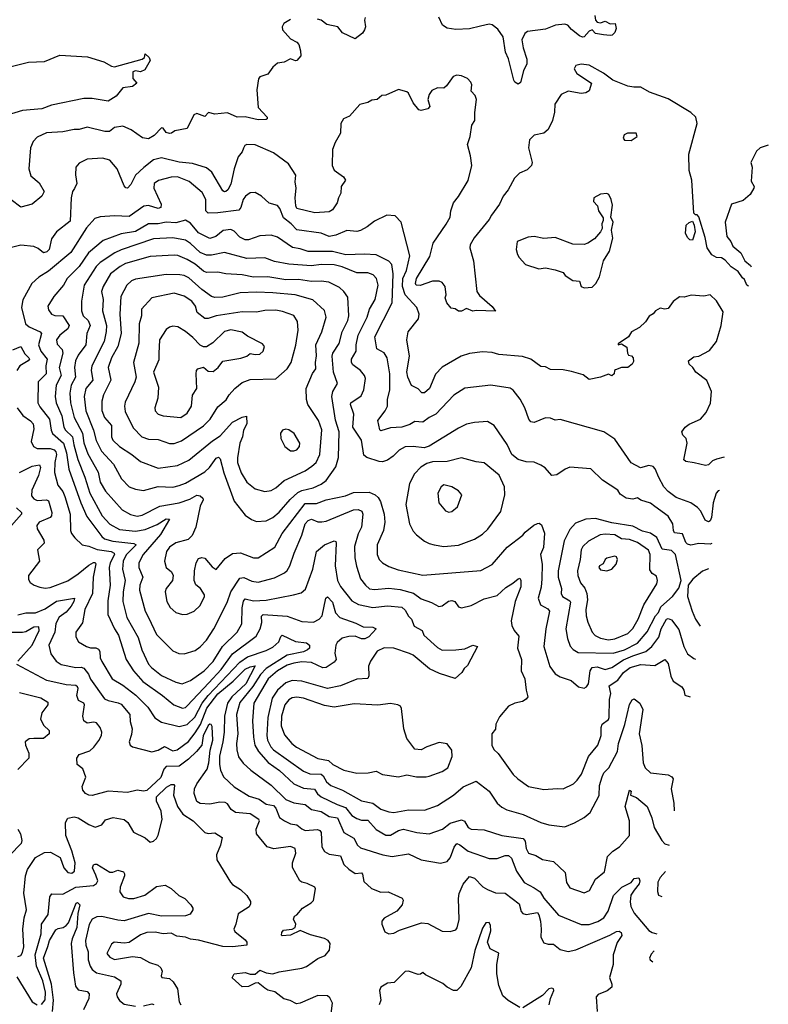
# Model space of a CAD drawing. Extents: x 1921360 to 2014538, y 768294 to 907744.
# Tile 229 of 256: x 1998907 to 2003545, y 822989 to 829089. Entities that reach past the tile are written whole.
import ezdxf

# ---------------------------------------------------------------- set-up
doc = ezdxf.new("R2010")
doc.units = 0

msp = doc.modelspace()

# ---------------------------------------------------------------- linework, layer by layer
at = {"layer": '0CON10XD'}
for points in [[(2002470, 829115), (2002473.8, 829085), (2002485, 829072.5), (2002505, 829070), (2002535, 829080), (2002565, 829062.5), (2002597.5, 829065), (2002602.5, 829035), (2002595, 829010), (2002577, 828993), (2002565, 828990), (2002525, 828994), (2002475, 829004.2), (2002455, 829026.7), (2002435, 829017.1), (2002405, 828983.3), (2002395, 828980), (2002375, 828988.8), (2002325, 829028), (2002303.8, 829055), (2002285, 829061.4), (2002227.5, 829055), (2002165, 829029.4), (2002052.5, 829015), (2002036.4, 829003.6), (2002018.8, 828965), (2002025.8, 828915), (2002048.9, 828845), (2002049.4, 828815), (2002027.7, 828772.3), (2002009.4, 828700.6), (2001995, 828688.8), (2001975, 828701.2), (2001969.2, 828715), (2001935.8, 828845.8), (2001917.1, 828887.1), (2001903.3, 828983.3), (2001869.7, 829029.7), (2001835, 829057.3), (2001815, 829060.6), (2001761.5, 829048.5), (2001695, 829031.7), (2001608.4, 829028.4), (2001555, 829035.7), (2001527.5, 829055), (2001503.9, 829103.9)], [(2000585, 829090.9), (2000544.4, 829065), (2000533.1, 829045), (2000534.4, 829025), (2000585, 828970.8), (2000625, 828950), (2000636, 828935), (2000647.5, 828895), (2000648, 828865), (2000625, 828836.7), (2000615, 828834.2), (2000585, 828846.2), (2000545, 828825.7), (2000505, 828819.2), (2000475.5, 828794.5), (2000445, 828750.8), (2000395, 828734), (2000386.7, 828723.3), (2000376.7, 828655), (2000384.1, 828544.1), (2000439.5, 828485), (2000440.8, 828475), (2000435, 828470), (2000385, 828468.9), (2000305, 828487.5), (2000255.3, 828485.3), (2000195, 828512.1), (2000115, 828504.4), (2000077, 828513), (2000055, 828490), (2000005, 828506.7), (1999985, 828500), (1999944.3, 828415.7), (1999869.2, 828400.8), (1999847.5, 828385), (1999835.9, 828384.1), (1999815, 828390), (1999795, 828416.7), (1999785, 828418.8), (1999739.3, 828370.7), (1999705, 828351.4), (1999667.1, 828357.1), (1999596.6, 828406.6), (1999545, 828429.2), (1999495, 828420.8), (1999463.6, 828396.4), (1999435.4, 828395.4), (1999325, 828423.8), (1999275, 828409.1), (1999245, 828409.2), (1999175, 828394.6), (1999072.6, 828387.4), (1999015, 828361.2), (1998991.4, 828335), (1998974.2, 828294.2), (1998963.1, 828165), (1998975, 828121.9), (1999028.5, 828078.5), (1999057.9, 828025), (1999043.6, 827996.4), (1998983.9, 827946.1), (1998915, 827926.9), (1998855, 827971.9)], [(2001048, 829102), (2001042.5, 829085), (2001049.2, 829045), (2001044, 829025), (2001031.2, 829005), (2000985, 828970), (2000907, 829007), (2000877.5, 829045), (2000809.7, 829059.7), (2000775.7, 829085.7), (2000752.7, 829092.7)], [(1998855, 828798.6), (1998961.2, 828825), (1999060.2, 828829.8), (1999155, 828869.4), (1999327.9, 828857.9), (1999427.4, 828827.4), (1999475, 828800), (1999495, 828795.8), (1999666.7, 828845), (1999680, 828855), (1999685, 828877.5), (1999710, 828855), (1999715.6, 828835), (1999682.3, 828777.7), (1999655, 828766.7), (1999625, 828771.2), (1999607.5, 828765), (1999607.5, 828725), (1999633.3, 828695), (1999606.7, 828675), (1999545, 828667.5), (1999505, 828615.8), (1999455, 828583.5), (1999355, 828600.8), (1999305, 828600), (1999105, 828560), (1999045, 828535.6), (1998925, 828525.7), (1998705, 828460)], [(2003421.7, 827437.7), (2003413.2, 827443.2), (2003398.8, 827478.8), (2003385, 827488.8), (2003358.2, 827528.2), (2003315, 827557.1), (2003279.1, 827599.1), (2003255, 827613.5), (2003225, 827615.7), (2003195, 827632.9), (2003166.1, 827675), (2003155, 827740), (2003115, 827867.5), (2003105, 827880), (2003095, 827880), (2003085, 827890), (2003072.5, 828095), (2003054.2, 828155), (2003052.2, 828255), (2003105.2, 828445), (2003096.2, 828485), (2003065, 828514.7), (2002925, 828599.5), (2002809.1, 828639.1), (2002755, 828670.4), (2002711.7, 828671.7), (2002675, 828676.2), (2002582.5, 828715), (2002525, 828756.9), (2002435, 828807.8), (2002386.9, 828813.1), (2002353.3, 828805), (2002342, 828785), (2002359.2, 828755), (2002450, 828695), (2002435, 828647.5), (2002415, 828636.2), (2002385, 828630.8), (2002304.4, 828645.6), (2002261.4, 828625), (2002222.2, 828565), (2002221.4, 828515), (2002208.6, 828465), (2002181.2, 828408.8), (2002153.6, 828386.4), (2002095, 828374.2), (2002065.8, 828345), (2002060, 828295), (2002081.4, 828205), (2002078.8, 828185), (2002050.9, 828159.1), (2002002.8, 828137.2), (2001972.7, 828107.3), (2001934.2, 828035), (2001903.2, 827995), (2001879.1, 827945), (2001831.2, 827878.8), (2001815, 827851.1), (2001722.1, 827737.9), (2001697.7, 827695), (2001695.9, 827675), (2001718.5, 827595), (2001738.8, 827405), (2001755, 827380.6), (2001835, 827311.2), (2001855, 827282.5), (2001735, 827286.7), (2001715, 827282.5), (2001675, 827299.2), (2001645, 827283.8), (2001625, 827283.3), (2001605, 827296.7), (2001581.2, 827301.2), (2001554, 827335), (2001544.2, 827365), (2001549.2, 827385), (2001544, 827435), (2001525, 827460), (2001505, 827468), (2001465, 827468.6), (2001387.3, 827442.7), (2001364, 827445), (2001359.2, 827455), (2001365.7, 827485), (2001447.2, 827622.8), (2001468.9, 827705), (2001548.4, 827821.6), (2001573.5, 827865), (2001578.5, 827905), (2001594.6, 827955), (2001625.8, 827994.2), (2001686.5, 828093.5), (2001707.5, 828185), (2001700.4, 828245), (2001681.8, 828315), (2001697.5, 828365), (2001707.8, 828435), (2001727.5, 828465), (2001726.7, 828513.3), (2001738, 828595), (2001728.8, 828618.8), (2001703.8, 828645), (2001708, 828685), (2001701.7, 828701.7), (2001681.2, 828725), (2001645, 828740), (2001615.7, 828744.3), (2001593, 828737), (2001551.7, 828678.3), (2001535, 828663.8), (2001495, 828666.7), (2001460.2, 828649.8), (2001444.2, 828625), (2001436.2, 828595), (2001448.3, 828551.7), (2001435, 828536.2), (2001395, 828526.7), (2001380.7, 828530.7), (2001345, 828573.8), (2001315, 828633.3), (2001305, 828642), (2001253.9, 828656.1), (2001175, 828621.2), (2001151.4, 828618.6), (2001122.5, 828595), (2001089.5, 828590.5), (2001065, 828576.2), (2001015, 828562.5), (2000949.5, 828490.5), (2000913.3, 828475), (2000897.5, 828445), (2000894.2, 828385), (2000861.5, 828328.5), (2000845.6, 828285), (2000842.5, 828185), (2000855, 828157.5), (2000913.8, 828115), (2000925.8, 828095), (2000899.2, 828055), (2000897.1, 828015), (2000881.9, 827985), (2000875, 827953.8), (2000845, 827910.6), (2000825, 827898.5), (2000735, 827892.4), (2000625, 827920), (2000618.2, 827935), (2000613.3, 827985), (2000619.2, 828045), (2000613.5, 828085), (2000617.5, 828125), (2000573.3, 828195), (2000480, 828265), (2000365, 828314.3), (2000314.2, 828315.8), (2000301.4, 828308.6), (2000293.6, 828293.6), (2000285, 828270), (2000261.3, 828238.7), (2000236, 828165), (2000215, 828070), (2000197.3, 828035), (2000185, 828023.6), (2000175, 828021.6), (2000165, 828028.9), (2000096.5, 828145), (2000065, 828171.6), (1999977.9, 828197.9), (1999895, 828207.1), (1999785, 828233.4), (1999735, 828220), (1999676.3, 828173.7), (1999625.3, 828125), (1999595, 828067.5), (1999575, 828046), (1999565, 828046.2), (1999555, 828058.8), (1999510.4, 828165), (1999465, 828218.5), (1999419.7, 828230.3), (1999325, 828225.5), (1999275, 828200.6), (1999255.6, 828175), (1999251.8, 828128.2), (1999260.5, 828075), (1999246, 828044), (1999234.7, 828025.3), (1999225.3, 827984.7), (1999219.4, 827840.6), (1999134.6, 827775.4), (1999105, 827730.8), (1999088.6, 827665), (1999075, 827649.7), (1999054.7, 827644.7), (1999021.5, 827671.5), (1998995, 827683.8), (1998915, 827692.9), (1998745, 827651.4)], [(2002695, 828341.2), (2002732.5, 828365), (2002725.7, 828385.7), (2002673.9, 828386.1), (2002653.3, 828375), (2002646.7, 828355), (2002655, 828343.3), (2002695, 828341.2)], [(2003545.5, 828311.8), (2003495.7, 828294.3), (2003472, 828275), (2003437.5, 828205), (2003446, 828175), (2003439.3, 828089.3), (2003458, 828055), (2003456.2, 828045), (2003433.3, 828005), (2003390.5, 827969.5), (2003317.5, 827945), (2003277.8, 827835), (2003288.6, 827745), (2003312.9, 827715), (2003325.7, 827685), (2003376, 827645), (2003400.8, 827595), (2003435.7, 827565), (2003438.8, 827558.5)], [(2003272, 826379.7), (2003225, 826367.1), (2003198.8, 826355), (2003175, 826332), (2003157, 826327), (2003086.1, 826343.9), (2003035, 826352), (2003021.7, 826361.7), (2003043.6, 826465), (2003035.6, 826495), (2003016.7, 826515), (2003010, 826535), (2003030, 826565), (2003055, 826582.9), (2003125, 826614.4), (2003160.6, 826655), (2003187.6, 826712.4), (2003194.3, 826785), (2003165, 826853.3), (2003096.7, 826905), (2003078.8, 826935), (2003054.2, 826954.2), (2003050, 826975), (2003085, 827000), (2003115.8, 827004.2), (2003180.2, 827039.8), (2003224.2, 827095), (2003254.2, 827195), (2003265, 827280), (2003225, 827348), (2003185, 827384.2), (2003145, 827376), (2003067.3, 827382.7), (2003025, 827370), (2002995, 827372.5), (2002955, 827344), (2002925, 827300), (2002905, 827295.7), (2002875, 827301.2), (2002846.2, 827285), (2002833, 827267), (2002808, 827252), (2002785, 827216.7), (2002747.7, 827182.3), (2002697.5, 827155), (2002680, 827125), (2002615, 827080), (2002615, 827073.8), (2002635, 827080), (2002669.5, 827059.5), (2002672.3, 827022.3), (2002680, 827010), (2002697, 827007), (2002707.5, 826995), (2002709.3, 826970.7), (2002702.5, 826955), (2002675, 826933.3), (2002635, 826933.3), (2002599.3, 826920.7), (2002592.5, 826915), (2002590, 826895), (2002575, 826883.3), (2002555, 826893.3), (2002505.7, 826874.3), (2002435, 826860), (2002397.7, 826887.7), (2002325, 826908.6), (2002275, 826919.2), (2002195, 826922.5), (2002165, 826937.5), (2002135, 826940.8), (2002075, 826986.7), (2002022.8, 827002.8), (2001875.4, 827015.4), (2001835, 827026.7), (2001775, 827031.5), (2001695, 827020), (2001642, 827005), (2001525, 826935.7), (2001483.1, 826893.1), (2001446.8, 826805), (2001415, 826776.7), (2001398.1, 826778.1), (2001375, 826802.5), (2001335, 826822), (2001311.1, 826875), (2001306.6, 826906.6), (2001321.2, 827005), (2001306.5, 827105), (2001313.1, 827155), (2001378, 827235), (2001382, 827265), (2001368.5, 827305), (2001295, 827384.7), (2001279.4, 827435), (2001281.8, 827485), (2001303.7, 827535), (2001324.8, 827625), (2001270, 827835), (2001234.2, 827874.2), (2001182.3, 827877.7), (2001105, 827841.4), (2001060.8, 827805), (2001018.1, 827781.9), (2000995, 827777.1), (2000933, 827783), (2000865, 827753.2), (2000825.4, 827745.4), (2000775, 827766.7), (2000625, 827786), (2000589.3, 827825), (2000540.8, 827860.8), (2000518.6, 827918.6), (2000505, 827937.8), (2000452.8, 827952.8), (2000406.2, 827996.2), (2000365, 828018.9), (2000335, 828016.9), (2000305.3, 827994.7), (2000290.8, 827975), (2000277.1, 827925), (2000265, 827909.4), (2000135, 827891.6), (2000075, 827890), (2000060, 827905), (2000059.5, 827975), (2000037.5, 828017.5), (1999956.8, 828086.8), (1999885, 828114.7), (1999845, 828114.1), (1999766.6, 828093.4), (1999741.1, 828075), (1999738.8, 828045), (1999782.5, 827945), (1999780.5, 827925), (1999765, 827918.2), (1999705, 827937.6), (1999676.1, 827933.9), (1999585, 827868.6), (1999495, 827872.9), (1999405, 827867.1), (1999373, 827857), (1999320.8, 827799.2), (1999223, 827647), (1999085, 827530.4), (1999025, 827493.3), (1998981.5, 827455), (1998927, 827353), (1998918.8, 827305), (1998943.1, 827205), (1998966.5, 827186.5), (1999034.5, 827155), (1999041.3, 827145), (1999024.4, 827074.4), (1999037.6, 827035), (1999076.8, 826985), (1999069.8, 826945), (1999071.9, 826895), (1999022.2, 826845), (1999020, 826715), (1999031.1, 826691.1), (1999092.3, 826615), (1999100.9, 826545), (1999110.2, 826525), (1999177.9, 826465), (1999197.6, 826405), (1999210.9, 826305), (1999285.7, 826095.7), (1999322, 826012), (1999415, 825887.6), (1999433, 825873), (1999485, 825858.7), (1999613.2, 825843.2), (1999628.9, 825835), (1999567.3, 825772.7), (1999547.8, 825735), (1999543.9, 825685), (1999560, 825615), (1999548.7, 825545), (1999545.2, 825485), (1999571.6, 825385), (1999641.8, 825261.8), (1999664.2, 825185), (1999705.7, 825095.7), (1999722.7, 825075), (1999785, 825026.1), (1999874.2, 824985), (1999914.6, 824975.4), (1999964.3, 824995), (2000049.6, 825055), (2000105, 825113.1), (2000164.5, 825205.5), (2000255, 825295.5), (2000283.5, 825346.5), (2000285.8, 825445), (2000294.2, 825485.8), (2000305, 825500.9), (2000355, 825487.8), (2000435, 825492.8), (2000604, 825526), (2000651.4, 825538.6), (2000678, 825562), (2000723.9, 825685), (2000745.6, 825795), (2000795.4, 825834.6), (2000855, 825861.4), (2000865, 825856.2), (2000867.5, 825845), (2000862.5, 825705), (2000875.9, 825615), (2000895, 825576.5), (2000965, 825487.9), (2001006.4, 825466.3), (2001095, 825448.1), (2001185, 825457.2), (2001275, 825449.6), (2001295, 825431.5), (2001315, 825394.4), (2001334.7, 825374.7), (2001350.9, 825330.9), (2001401.4, 825305), (2001410, 825275), (2001495, 825198.6), (2001525, 825182.9), (2001610, 825185), (2001665, 825192), (2001715, 825214.2), (2001743.3, 825205), (2001681.7, 825088.3), (2001660.7, 825069.3), (2001645.5, 825044.5), (2001605, 825008), (2001508, 825038), (2001446.7, 825066.7), (2001345, 825151.8), (2001323.2, 825163.2), (2001225.3, 825194.7), (2001165, 825196.9), (2001122.7, 825177.3), (2001080.5, 825115), (2001069.1, 825085), (2001071.1, 825025), (2001063.2, 825006.8), (2000995.9, 825004.1), (2000895, 824962.8), (2000815, 824945.9), (2000655, 824991.4), (2000595, 824995.9), (2000555, 824980.6), (2000503.9, 824936.1), (2000470.9, 824885), (2000444.3, 824765), (2000438.7, 824655), (2000443.3, 824625), (2000462.4, 824585), (2000478.9, 824565), (2000665, 824433.7), (2000705, 824417.1), (2000775, 824414.3), (2000788.1, 824405), (2000807.9, 824367.9), (2000835.2, 824345.2), (2000906.7, 824316.7), (2001025, 824249.6), (2001095, 824234.6), (2001145, 824199.1), (2001195, 824181.5), (2001225, 824178.2), (2001315, 824193.8), (2001415, 824191.5), (2001495, 824220), (2001595.5, 824285), (2001654, 824336), (2001735, 824371.5), (2001815, 824309.2), (2001865.6, 824235), (2001895, 824209.6), (2001925, 824193.6), (2002026, 824165), (2002135, 824116.4), (2002185, 824100.5), (2002285, 824089.4), (2002345, 824112.9), (2002405, 824147.1), (2002442, 824178), (2002498.2, 824281.8), (2002500.5, 824345), (2002515, 824398), (2002526.6, 824423.4), (2002557.1, 824455), (2002611.8, 824555), (2002616.5, 824605), (2002657.2, 824722.8), (2002685.9, 824845.9), (2002702.5, 824875), (2002715, 824882), (2002749.2, 824855), (2002768.6, 824815), (2002745.9, 824665), (2002762.3, 824592.3), (2002769.6, 824485), (2002782.8, 824455), (2002815, 824423.6), (2002925, 824410), (2002948.2, 824398.2), (2002955, 824386.7), (2002942.9, 824325), (2002959.1, 824235), (2002961.7, 824188.3)], [(2002405, 827427.5), (2002455, 827432.5), (2002475.8, 827454.2), (2002500, 827495), (2002524.2, 827595), (2002560.8, 827655), (2002582, 827735), (2002573.8, 827785), (2002583.8, 827835), (2002570, 827865), (2002579.5, 827939.5), (2002572.5, 827975), (2002557.5, 828005), (2002545, 828012.5), (2002505, 828007.5), (2002463.8, 827985), (2002462.3, 827962.3), (2002486.7, 827935), (2002493.3, 827905), (2002521.7, 827861.7), (2002522.5, 827845), (2002513.8, 827825), (2002516.7, 827795), (2002506.7, 827775), (2002468.7, 827731.3), (2002426.4, 827703.6), (2002405, 827695.8), (2002335, 827699.2), (2002225, 827740), (2002155, 827734), (2002095, 827745.7), (2002057.6, 827742.4), (2001990, 827715), (2001983.8, 827665), (2001992, 827635), (2002001.2, 827615), (2002041.2, 827571.2), (2002123.6, 827546.4), (2002165, 827551.2), (2002225, 827540), (2002273.6, 827523.6), (2002286.7, 827505), (2002335, 827473.3), (2002375, 827468.8), (2002386.7, 827436.7), (2002405, 827427.5)], [(2003242.5, 826171.8), (2003235, 826169.4), (2003221.9, 826155), (2003203.9, 826095), (2003193.9, 826005), (2003185, 825984.3), (2003175, 825978.1), (2003155, 825987.5), (2003126.8, 826045), (2003106.1, 826066.1), (2003065.2, 826095.2), (2002975, 826129.6), (2002925, 826165.3), (2002898, 826195), (2002868, 826252), (2002845, 826307.1), (2002831.2, 826321.2), (2002805, 826326.2), (2002753.6, 826313.6), (2002695, 826344.6), (2002595, 826490), (2002526.6, 826536.6), (2002255, 826612.9), (2002225, 826608.6), (2002195, 826620), (2002165, 826621.4), (2002095, 826594.2), (2002075, 826598.1), (2002062.2, 826615), (2002036.4, 826685), (2002008.8, 826738.8), (2001964.7, 826794.7), (2001945, 826806.2), (2001825.5, 826825.5), (2001664.6, 826805.4), (2001597.6, 826762.4), (2001485, 826644.5), (2001444.2, 826625), (2001405, 826596.5), (2001355, 826599.6), (2001325, 826580.8), (2001275, 826565.5), (2001205, 826559.5), (2001145, 826542.5), (2001138.3, 826548.3), (2001125.5, 826605), (2001172.3, 826665), (2001185.3, 826694.7), (2001185.3, 826735), (2001200, 826795), (2001201.1, 826895), (2001182.9, 826995), (2001165, 827024.4), (2001119.2, 827049.2), (2001106.5, 827125), (2001214.6, 827335), (2001222, 827515), (2001212.3, 827572.3), (2001195, 827593.3), (2001115, 827632.3), (2001044.1, 827635.9), (2000927.3, 827632.7), (2000845, 827653.5), (2000695, 827653.7), (2000645, 827669.7), (2000596.9, 827676.9), (2000505, 827742.5), (2000465, 827753.5), (2000395, 827748.9), (2000325.2, 827724.8), (2000305, 827725.8), (2000271.3, 827741.3), (2000235, 827779.5), (2000215, 827789.2), (2000167.6, 827782.4), (2000121.5, 827745), (2000085, 827733.1), (2000015, 827769.1), (1999965, 827828.9), (1999935, 827846.9), (1999875, 827831.2), (1999815, 827835.2), (1999765, 827823.5), (1999705, 827824.2), (1999625, 827776.7), (1999535, 827762.1), (1999425, 827720.7), (1999334, 827645), (1999275, 827560.4), (1999201.8, 827485), (1999178.9, 827445), (1999118.2, 827375), (1999081.8, 827315), (1999085, 827291.2), (1999104.2, 827265), (1999125.4, 827255.4), (1999175, 827254.5), (1999213.4, 827195), (1999205, 827174.6), (1999155, 827134.5), (1999135.4, 827105), (1999138.3, 827078.3), (1999169.5, 827045), (1999173.2, 827023.2), (1999151.9, 826935), (1999163.8, 826885), (1999133, 826825), (1999125.7, 826755), (1999132.7, 826715), (1999168.9, 826635), (1999180.6, 826565), (1999191.6, 826545), (1999235, 826503.9), (1999242.8, 826455), (1999267, 826365), (1999311, 826255), (1999342.3, 826155), (1999418.9, 826015), (1999465, 825964.1), (1999525, 825930.7), (1999625, 825919.8), (1999685, 825930.4), (1999758.5, 825961.5), (1999815, 825997.6), (1999835.4, 825995.4), (1999780.3, 825899.7), (1999671.2, 825775), (1999644.7, 825725), (1999644.6, 825695), (1999669.2, 825635), (1999650.9, 825585), (1999649.7, 825555), (1999683.8, 825425), (1999704.2, 825385.8), (1999755, 825280.6), (1999855, 825178.1), (1999893.1, 825163.1), (1999925, 825159.5), (1999995, 825181.5), (2000025, 825203.3), (2000064, 825246), (2000110, 825315), (2000191.8, 825478.2), (2000215, 825544.6), (2000271.8, 825628.2), (2000295, 825634), (2000345, 825609.7), (2000385, 825605.3), (2000485, 825630.9), (2000548.3, 825661.7), (2000565, 825675.6), (2000581.3, 825705), (2000607.5, 825785), (2000654.4, 825895.6), (2000675, 825966.7), (2000695, 825986.9), (2000715, 825994.6), (2000755, 825977.7), (2000778.9, 825978.9), (2000805, 825983.1), (2000975, 826051.6), (2001005, 826055.3), (2001027.7, 826045), (2001034, 826025), (2001024.2, 825945.8), (2001005, 825904.2), (2000981.4, 825825), (2000984.2, 825755), (2000993.4, 825703.4), (2001019.2, 825625), (2001049.5, 825585), (2001075, 825562.5), (2001105, 825558.2), (2001195, 825568.1), (2001265, 825559.2), (2001346.1, 825536.1), (2001395, 825500.4), (2001459.3, 825479.3), (2001503.5, 825453.5), (2001525, 825456.7), (2001564.2, 825485.8), (2001585, 825491.5), (2001603.8, 825483.8), (2001625, 825452.5), (2001645, 825445.8), (2001705, 825460), (2001785, 825500.5), (2001865, 825521.4), (2001918.1, 825571.9), (2001962.2, 825597.8), (2001995, 825625.8), (2002005, 825628.8), (2002012.9, 825615), (2002012.3, 825575), (2001977.5, 825485), (2001952.7, 825365), (2001956.4, 825336.4), (2001970, 825305), (2002000.3, 825270.3), (2001991.1, 825195), (2002015.4, 825125), (2002013.1, 825055), (2002037.8, 825005), (2002044.2, 824935), (2002055.7, 824895), (2002045, 824878.8), (2002023.3, 824865), (2001975, 824855.5), (2001934.7, 824835.3), (2001880.2, 824769.8), (2001857.5, 824725), (2001855.6, 824694.4), (2001832.9, 824665), (2001831.4, 824595), (2001845, 824568), (2001872, 824542), (2001965, 824412.9), (2001992.5, 824385), (2002059.2, 824339.2), (2002155, 824319.6), (2002236.6, 824326.6), (2002275, 824323.6), (2002338, 824355), (2002361.7, 824378.3), (2002387.1, 824415), (2002430.7, 824525), (2002488.8, 824595), (2002509.6, 824655), (2002509.6, 824705), (2002515.8, 824724.2), (2002555, 824754.4), (2002560, 824765), (2002562.4, 824877.6), (2002568.9, 824915), (2002558.6, 824961.4), (2002613.7, 824996.3), (2002649.2, 825045), (2002688.5, 825075), (2002755, 825093.3), (2002842.9, 825087.1), (2002905, 825124.3), (2002925, 825101.2), (2002941.1, 825021.1), (2002955, 824990.8), (2003009.4, 824955), (2003022.5, 824935), (2003028.8, 824905), (2003061.7, 824894.5)], [(2003075, 827722.5), (2003060, 827725), (2003047, 827737), (2003032, 827765), (2003036.7, 827815), (2003055, 827833.3), (2003075, 827840), (2003086.1, 827816.1), (2003092.9, 827775), (2003075, 827722.5)], [(2003196.1, 825844), (2003185, 825840), (2003115, 825842.9), (2003065, 825832.7), (2003045, 825839.1), (2003035, 825850), (2003013.5, 825903.5), (2002965, 825909.4), (2002958, 825925), (2002954.7, 825964.7), (2002925, 826014), (2002843.1, 826073.1), (2002815, 826094.4), (2002755, 826112), (2002735, 826126.9), (2002705, 826117.9), (2002664, 826124), (2002628.5, 826148.5), (2002614, 826175), (2002517.2, 826237.2), (2002445, 826306.7), (2002315.8, 826315.8), (2002286.2, 826305), (2002235, 826268.8), (2002205, 826266), (2002163.1, 826313.1), (2002135, 826329.4), (2002095, 826346.9), (2002045, 826349.1), (2001995, 826364.5), (2001956.5, 826395), (2001926.6, 826456.6), (2001846, 826575), (2001805, 826598.6), (2001725, 826594.2), (2001675, 826582.2), (2001625, 826557.8), (2001443.9, 826446.1), (2001413.1, 826436.9), (2001345, 826444.7), (2001295, 826442.7), (2001257.5, 826422.5), (2001221.9, 826385), (2001185, 826359.4), (2001155, 826348.9), (2001135, 826351.1), (2001057.4, 826377.4), (2001040.2, 826390.3), (2001024.4, 826484.4), (2000970.9, 826565), (2000976.8, 826645), (2000957.5, 826705), (2000959.6, 826715), (2001022.3, 826757.7), (2001038.5, 826795), (2001050.6, 826865), (2001044.3, 826885), (2001019.4, 826915), (2000971.2, 826951.2), (2000963.2, 826965), (2000962.5, 826985), (2000991.1, 827035), (2000991.2, 827075), (2001004.3, 827135), (2001059, 827245), (2001074.3, 827295.7), (2001109.3, 827355), (2001128.6, 827445), (2001116.8, 827485), (2001097.9, 827507.9), (2001065, 827521.2), (2000995, 827521.5), (2000905, 827558.3), (2000855, 827569.6), (2000775, 827572.5), (2000715, 827563.3), (2000575, 827574.2), (2000485, 827590.9), (2000425, 827613.2), (2000315, 827609.7), (2000175, 827645.8), (2000095, 827629.8), (2000065, 827629.4), (2000025, 827647.3), (1999965, 827703.1), (1999935, 827723.1), (1999855, 827737.1), (1999735, 827730.7), (1999535, 827664.1), (1999495.5, 827644.5), (1999405.8, 827584.2), (1999381.2, 827558.8), (1999306.4, 827443.6), (1999289.1, 827345), (1999289.3, 827285), (1999300.6, 827255), (1999331.6, 827225), (1999344.6, 827195), (1999322.3, 827145), (1999316.4, 827075), (1999269.2, 827010.8), (1999253.3, 826975), (1999246.3, 826935), (1999252.9, 826875), (1999226.7, 826825), (1999217.5, 826775), (1999221.3, 826715), (1999244.5, 826624.5), (1999296.5, 826526.5), (1999305, 826467.1), (1999328.6, 826398.6), (1999392.5, 826285), (1999405, 826224.3), (1999438.3, 826168.3), (1999541.9, 826051.9), (1999592.6, 826022.6), (1999635, 826013.6), (1999665, 826020), (1999775.2, 826074.8), (1999895.3, 826095.3), (1999961.3, 826118.7), (2000005, 826142.4), (2000025, 826140), (2000041.8, 826125), (2000044.5, 826115), (2000024.7, 826075.3), (1999999.2, 825945), (1999975, 825893.3), (1999951.2, 825868.8), (1999875, 825847.8), (1999835, 825821.1), (1999816.2, 825795), (1999804.5, 825735), (1999815, 825695.7), (1999847.6, 825667.6), (1999857.8, 825645), (1999854.3, 825615), (1999814.1, 825565.9), (1999807.9, 825545), (1999818.5, 825485), (1999838.3, 825448.3), (1999875, 825415.6), (1999915, 825404.4), (1999945, 825405.6), (1999988, 825425), (2000025, 825460), (2000052.9, 825515), (2000052.5, 825525), (2000027.1, 825565), (1999998.3, 825588.3), (1999988.6, 825615), (1999990, 825675), (2000000, 825725), (2000015, 825750), (2000035, 825756.7), (2000055, 825753.3), (2000100.3, 825700.3), (2000125, 825683.3), (2000179.5, 825750.5), (2000225, 825782.7), (2000275, 825785.4), (2000355, 825754.4), (2000385, 825755.7), (2000488.1, 825821.9), (2000532.8, 825905), (2000675, 826091.9), (2000745, 826092.6), (2000805, 826113.4), (2000925, 826138.2), (2000975, 826158.9), (2001072.2, 826162.2), (2001110, 826145), (2001128.6, 826128.6), (2001142.3, 826105), (2001164.7, 826025), (2001169.6, 825975), (2001161.2, 825925), (2001121.3, 825835), (2001121.5, 825775), (2001134.5, 825745), (2001155.6, 825725), (2001195, 825701.1), (2001251.2, 825681.2), (2001405, 825647.1), (2001765, 825676.5), (2001835, 825714.4), (2001928.2, 825821.8), (2002024.5, 825895.5), (2002039.2, 825915), (2002091.7, 825958.3), (2002115, 825968.1), (2002125, 825969.4), (2002139.2, 825959.2), (2002157.7, 825907.7), (2002151.6, 825818.4), (2002134.2, 825775), (2002143.2, 825715), (2002142.2, 825625), (2002137.3, 825572.8), (2002119.6, 825505), (2002134.1, 825464.1), (2002179.5, 825439.5), (2002189.2, 825425), (2002166.8, 825315), (2002155.4, 825205), (2002191.1, 825081.1), (2002225, 825036.9), (2002255, 825018.2), (2002324, 824995), (2002370, 824955), (2002405, 824947.5), (2002418, 824955), (2002430.6, 824975), (2002441.1, 825055), (2002454.6, 825075.4), (2002485, 825079.8), (2002535, 825063.3), (2002575, 825074.7), (2002647.4, 825122.6), (2002705, 825148.6), (2002787.5, 825175), (2002823.2, 825206.8), (2002866.1, 825263.9), (2002881.4, 825315), (2002915, 825374.4), (2002925, 825380), (2002945, 825371.1), (2002990.4, 825310.4), (2003021.1, 825205), (2003045, 825160.6), (2003085, 825131.5), (2003094.7, 825127.5)], [(2000375, 825980), (2000435, 825984.5), (2000475, 826004.6), (2000515, 826038.2), (2000582.7, 826117.3), (2000630.1, 826159.9), (2000655, 826171.7), (2000725, 826188.6), (2000775, 826212.2), (2000805, 826234.7), (2000865, 826318.8), (2000883.3, 826376.7), (2000885.7, 826535), (2000862.9, 826607.1), (2000841.8, 826755), (2000847.9, 826785), (2000876.5, 826835), (2000850.4, 826905), (2000843.1, 827005), (2000847.9, 827022.1), (2000886.8, 827083.2), (2000904.3, 827155.7), (2000940.3, 827225), (2000945.4, 827255), (2000939.7, 827369.7), (2000915.6, 827405), (2000888.8, 827428.8), (2000822.4, 827462.4), (2000775, 827469.1), (2000715, 827467), (2000635, 827479.8), (2000555, 827476.2), (2000445, 827495.7), (2000355, 827494.7), (2000285, 827509.2), (2000184.2, 827514.2), (2000135, 827525.3), (2000065, 827522.4), (2000045, 827530.6), (1999995, 827573.3), (1999945, 827603.8), (1999887.8, 827627.8), (1999865, 827630.5), (1999715, 827621.2), (1999562.6, 827577.4), (1999529.7, 827560.3), (1999470, 827515), (1999424.3, 827435.7), (1999414.1, 827405), (1999424, 827355), (1999419.4, 827285), (1999445.2, 827195), (1999443.6, 827156.4), (1999430, 827095), (1999354.2, 826945), (1999350.5, 826915), (1999360.4, 826855), (1999317.1, 826805), (1999305.8, 826755), (1999317.5, 826665), (1999363.5, 826545), (1999381, 826481), (1999414.7, 826415), (1999488.2, 826335), (1999538.1, 826245), (1999585, 826194.4), (1999625, 826180), (1999673.1, 826173.1), (1999765, 826196.6), (1999855, 826192.3), (1999895, 826203.9), (1999935, 826217.1), (2000055, 826288), (2000083.9, 826315), (2000125, 826373.1), (2000138.5, 826378.5), (2000148.5, 826368.5), (2000171.8, 826281.8), (2000235.8, 826105.8), (2000305, 826019.4), (2000343, 825993), (2000375, 825980)], [(2000425, 826166.4), (2000465, 826172.7), (2000495, 826188.8), (2000545.7, 826234.3), (2000675.7, 826294.3), (2000717.4, 826322.6), (2000743.4, 826346.6), (2000767.3, 826395), (2000778.6, 826548.6), (2000757.8, 826605), (2000691.8, 826705), (2000684.5, 826735), (2000682.1, 826805), (2000722.2, 826897.8), (2000741.5, 826925), (2000739.6, 826965), (2000746.8, 827006.8), (2000742.8, 827075), (2000779.5, 827155), (2000805.4, 827245), (2000795, 827287.5), (2000723.5, 827353.5), (2000614.3, 827384.3), (2000475, 827397.4), (2000375, 827401.7), (2000272.9, 827397.1), (2000165, 827369.2), (2000115, 827367.3), (2000095, 827374.5), (2000035, 827416.5), (1999955, 827489.4), (1999925, 827504.1), (1999898.8, 827508.8), (1999815, 827509.3), (1999625, 827480.9), (1999599.2, 827470.8), (1999571.2, 827445), (1999532.8, 827375), (1999527.4, 827265), (1999535.2, 827145), (1999514.3, 827065), (1999475.9, 826995), (1999455.9, 826935), (1999472.2, 826855), (1999425.8, 826764.2), (1999415.3, 826724.7), (1999416.8, 826666.8), (1999432, 826625), (1999475, 826574), (1999474.8, 826505), (1999483.7, 826483.7), (1999525, 826445.4), (1999602.2, 826395), (1999655, 826351.2), (1999765, 826310.3), (1999885, 826327.3), (1999955, 826359.2), (2000101.1, 826478.9), (2000149.9, 826510.1), (2000225, 826594.6), (2000285, 826625.6), (2000312.5, 826632.5), (2000314.4, 826585), (2000294.1, 826545.9), (2000286.5, 826505), (2000270.5, 826465), (2000255.7, 826375), (2000256.9, 826345), (2000279.4, 826280.6), (2000314.7, 826224.7), (2000365, 826183.3), (2000425, 826166.4)], [(1999835, 826462.5), (1999865, 826463.2), (1999910.1, 826479.9), (2000045, 826572.3), (2000086.9, 826613.1), (2000135, 826691.5), (2000186.7, 826733.3), (2000204.6, 826765), (2000239.6, 826805), (2000285, 826841.2), (2000335, 826858.9), (2000495, 826863.5), (2000565, 826926.7), (2000589.6, 826965), (2000617.1, 827072.9), (2000632.8, 827165), (2000628.8, 827218.8), (2000605.3, 827255.3), (2000535, 827281.8), (2000495, 827289.1), (2000425, 827286.8), (2000375, 827276.8), (2000285, 827278.1), (2000125, 827255.2), (2000075, 827236.7), (2000055, 827237.9), (2000005.9, 827275), (1999995.9, 827315), (1999974.4, 827345), (1999925, 827375.4), (1999865, 827393.8), (1999725, 827366.5), (1999662.5, 827295), (1999662.3, 827255), (1999646.7, 827205), (1999644.7, 827085), (1999612.7, 826965), (1999629.3, 826875), (1999620.8, 826845), (1999561.2, 826718.8), (1999557.1, 826695), (1999561.4, 826661.4), (1999610, 826560), (1999663.3, 826505), (1999705, 826490.3), (1999765, 826488.5), (1999835, 826462.5)], [(1999905, 826624.6), (1999945, 826650.6), (1999970.8, 826695), (1999976.9, 826763.1), (2000004.2, 826805), (2000000, 826895), (2000002.5, 826915), (2000011.2, 826925), (2000046.2, 826936.2), (2000075, 826911.2), (2000105, 826908.8), (2000137.5, 826935), (2000165.7, 826974.3), (2000277.7, 826992.3), (2000313.8, 827005), (2000335, 827021.2), (2000365, 827014.2), (2000395, 827017.5), (2000415.7, 827034.3), (2000424, 827065), (2000411.4, 827081.4), (2000318.8, 827128.8), (2000285, 827153.3), (2000215, 827166.5), (2000175, 827156.4), (2000103.3, 827086.7), (2000065, 827062), (2000045, 827062.9), (2000025, 827073.1), (1999980.7, 827120.7), (1999935, 827157.5), (1999886, 827186), (1999855, 827190.9), (1999835.4, 827184.6), (1999815, 827168.6), (1999774.2, 827105.8), (1999769.6, 827020.4), (1999768.1, 826981.9), (1999736.9, 826905), (1999767.6, 826812.4), (1999762.5, 826745), (1999744.2, 826685), (1999745.8, 826665), (1999765, 826644.2), (1999795, 826634.4), (1999905, 826624.6)], [(1998865, 827042.9), (1998915, 827063.3), (1998937.8, 827017.8), (1998964.4, 826995), (1998967.8, 826985), (1998959.4, 826975), (1998908.2, 826945), (1998890, 826915)], [(1998890.4, 826685), (1998926.4, 826636.4), (1998974.1, 826604.1), (1998990.6, 826585), (1998993.7, 826555), (1998977.9, 826475), (1998991.5, 826445), (1999015, 826433.3), (1999095, 826432.3), (1999119.6, 826425), (1999131.3, 826411.3), (1999135.2, 826394.8), (1999125.2, 826345), (1999123.1, 826283.1), (1999144, 826205), (1999174.2, 826165), (1999187.6, 826135), (1999220, 826025), (1999220.8, 825925), (1999228, 825905), (1999249.4, 825879.4), (1999294.6, 825834.6), (1999335, 825826.9), (1999387.1, 825807.1), (1999473.5, 825793.5), (1999492.7, 825785), (1999494.3, 825775), (1999467.4, 825725), (1999461.2, 825695), (1999468, 825585), (1999452.1, 825487.9), (1999453.4, 825405), (1999494.1, 825315), (1999520, 825275), (1999567.6, 825125), (1999612.7, 825055), (1999669.6, 824989.6), (1999792.5, 824902.5), (1999862.2, 824845), (1999915, 824824.7), (1999935, 824828.9), (1999945, 824837.7), (2000079.3, 824980.7), (2000155, 825063.8), (2000225, 825159.7), (2000371.2, 825268.8), (2000397.9, 825315), (2000406.4, 825355), (2000406, 825394), (2000416.3, 825403.7), (2000564.2, 825394.2), (2000655, 825360.4), (2000726.6, 825356.6), (2000763.1, 825375), (2000781.8, 825395), (2000803.9, 825506.1), (2000815, 825513.1), (2000845, 825481.1), (2000864.2, 825415), (2000891.1, 825385), (2000990.5, 825350.5), (2001035, 825327.3), (2001096, 825326), (2001116.2, 825315), (2001070, 825265), (2001045, 825252.6), (2001025, 825253.3), (2000985, 825268.9), (2000947.3, 825267.3), (2000905, 825257.1), (2000875, 825230.6), (2000865.5, 825215), (2000860.5, 825165), (2000868.2, 825125), (2000855, 825108.8), (2000805, 825075.5), (2000785, 825073.2), (2000715, 825106.7), (2000655, 825110), (2000605, 825103.5), (2000565, 825090.2), (2000505, 825056), (2000446.6, 825005), (2000357, 824855), (2000349.2, 824745), (2000354.8, 824645), (2000364.2, 824594.2), (2000385.8, 824555), (2000446.4, 824486.4), (2000517, 824437), (2000605.5, 824355), (2000665, 824327.8), (2000732.8, 824322.8), (2000752.6, 824292.6), (2000775, 824275.3), (2000875, 824226.1), (2000925, 824209.2), (2000965, 824159.7), (2000995, 824140.3), (2001025, 824130), (2001065, 824130.3), (2001115, 824071.3), (2001175, 824036.2), (2001205, 824036.4), (2001255, 824065.8), (2001285, 824073.3), (2001367.4, 824052.6), (2001445, 824044.6), (2001525.7, 824075), (2001575, 824112.1), (2001645, 824131.2), (2001663.1, 824123.1), (2001684.7, 824084.7), (2001705, 824073.3), (2001785, 824070.5), (2001894.7, 824034.7), (2002025.5, 824015.5), (2002039.5, 823999.5), (2002045.3, 823955), (2002059.1, 823925), (2002105, 823911.9), (2002146.4, 823886.4), (2002215, 823873.5), (2002287.1, 823805), (2002294.6, 823744.6), (2002315, 823711.2), (2002405, 823680.8), (2002437.5, 823695), (2002475.3, 823764.7), (2002530.3, 823809.7), (2002549.2, 823905), (2002582, 823938), (2002622.5, 823965), (2002685.8, 824034.2), (2002684.6, 824125), (2002659.5, 824215), (2002685, 824316.2), (2002695, 824310), (2002692.5, 824285), (2002729.7, 824269.7), (2002795, 824214.4), (2002822.8, 824145), (2002838.6, 824085), (2002885, 824004.4), (2002905, 823983.5), (2002931.6, 823975.1)], [(2000605, 826416.9), (2000625, 826424.4), (2000640.6, 826445), (2000642.2, 826465), (2000607.1, 826525), (2000575, 826548.6), (2000555, 826552.5), (2000535, 826546.7), (2000522.9, 826527.1), (2000524.2, 826495), (2000550, 826445), (2000585, 826418.1), (2000605, 826416.9)], [(2001535, 825826), (2001625, 825834.1), (2001725, 825871.5), (2001775, 825902.7), (2001806.6, 825933.4), (2001888.3, 826041.7), (2001913.1, 826145), (2001910, 826195), (2001878.1, 826268.1), (2001785, 826343.3), (2001735, 826350), (2001645, 826374.6), (2001555, 826351.4), (2001465, 826348.8), (2001429.7, 826340.3), (2001393.2, 826316.8), (2001353.6, 826276.3), (2001321.2, 826215), (2001300.4, 826085), (2001322.7, 825965), (2001345, 825920.8), (2001365, 825897.8), (2001415, 825859.1), (2001445, 825842.9), (2001475.3, 825835.3), (2001535, 825826)], [(1998906.1, 826283.9), (1998985, 826323.8), (1999030.2, 826330.2), (1999035.3, 826315.3), (1999023.8, 826265), (1998982.6, 826175), (1998979.5, 826139.5), (1998995, 826120), (1999015, 826111.1), (1999073.4, 826113.4), (1999085, 826108.5), (1999106.9, 826035), (1999105, 826016.2), (1999095.6, 826005), (1999027.1, 825975), (1999013.6, 825955), (1999015.4, 825935), (1999056.5, 825865), (1999059.5, 825845), (1999017.5, 825805), (1999030, 825735), (1998960.6, 825645), (1998960.9, 825620.9), (1998971.3, 825601.3), (1998996.2, 825585), (1999032.6, 825572.6), (1999065, 825566.9), (1999095, 825570.4), (1999205, 825612.4), (1999270, 825655), (1999335, 825710.5), (1999365, 825725.3), (1999375.3, 825725.3), (1999378.9, 825718.9), (1999362.4, 825635), (1999357.9, 825535), (1999310.6, 825435), (1999297, 825353), (1999255.4, 825294.6), (1999254.5, 825265), (1999270.6, 825235), (1999320, 825205), (1999345, 825197.3), (1999378.3, 825198.3), (1999395, 825189.1), (1999403.8, 825173.8), (1999405.9, 825135.9), (1999415, 825112.9), (1999480, 825005), (1999545, 824966.4), (1999626.2, 824905), (1999699.9, 824829.9), (1999743.8, 824763.8), (1999785, 824736.4), (1999895, 824709.3), (1999945, 824721.6), (1999991.5, 824768.5), (2000036.9, 824855), (2000075, 824901.6), (2000271.2, 825108.8), (2000318.7, 825141.3), (2000435, 825181.5), (2000475, 825201.3), (2000513.5, 825235), (2000525, 825268), (2000533.6, 825276.4), (2000615, 825236.5), (2000685, 825227.8), (2000701.8, 825215), (2000702.3, 825195), (2000690.5, 825185), (2000665, 825173.6), (2000565, 825153.1), (2000435, 825069.6), (2000398.1, 825031.9), (2000351, 824959), (2000271.5, 824858.5), (2000249.7, 824785), (2000259.5, 824665), (2000250.3, 824605), (2000252.4, 824565), (2000262.3, 824522.3), (2000292.2, 824482.2), (2000338.9, 824438.9), (2000466.1, 824346.1), (2000555, 824257.6), (2000605, 824237.1), (2000675, 824227.5), (2000715, 824195.9), (2000775, 824183.3), (2000825, 824152.6), (2000876.8, 824145), (2000914.3, 824054.3), (2000977.5, 824017.5), (2000999.5, 823975), (2001017.6, 823957.6), (2001156.2, 823916.2), (2001215, 823904.6), (2001315, 823920.4), (2001395, 823883.9), (2001515, 823862.7), (2001555.3, 823874.7), (2001575, 823897.1), (2001582.3, 823917.8), (2001598.3, 823961.7), (2001615.5, 823984.5), (2001635, 823977.8), (2001685, 823938.2), (2001815, 823892), (2001865, 823891.8), (2001915, 823912.1), (2001935, 823911.1), (2001955, 823894.3), (2001984.8, 823814.8), (2002032.8, 823742.8), (2002095, 823711.4), (2002131.5, 823685), (2002155, 823646.9), (2002245, 823541.5), (2002385, 823483.2), (2002435, 823484.6), (2002488.5, 823501.5), (2002525.7, 823525), (2002553.5, 823566.5), (2002586.3, 823663.7), (2002638.5, 823715), (2002695, 823744.2), (2002715, 823769.2), (2002743.1, 823773.1), (2002749.6, 823755), (2002744.6, 823735), (2002715, 823695.5), (2002694.6, 823665), (2002688.6, 823625), (2002692.9, 823595), (2002714.4, 823554.4), (2002805, 823447.5), (2002825, 823434.5), (2002853.8, 823425.5)], [(2001565, 826038.9), (2001585, 826043.1), (2001618.9, 826071.1), (2001645.6, 826145), (2001625, 826170.9), (2001584.3, 826195), (2001535, 826206.9), (2001519.2, 826195), (2001497.1, 826155), (2001504.5, 826095), (2001545, 826045.7), (2001565, 826038.9)], [(1998887.9, 826065), (1998917.5, 826035), (1998919.1, 826025), (1998856.5, 825955)], [(2002585, 825163.5), (2002655, 825185.9), (2002735, 825225.8), (2002794.3, 825295.7), (2002847, 825395), (2002865, 825416.7), (2002878.7, 825451.3), (2002951.8, 825515), (2002992, 825568), (2003004.5, 825615), (2002970.9, 825775), (2002945, 825801.2), (2002888.3, 825808.3), (2002855, 825880.5), (2002815, 825907.7), (2002765, 825919.6), (2002705, 825950.3), (2002575, 825972.2), (2002475, 825999.7), (2002415.4, 825994.6), (2002350.2, 825969.8), (2002315, 825930.8), (2002279.9, 825860.1), (2002243.5, 825675), (2002243.1, 825635), (2002263.2, 825565), (2002262.8, 825535), (2002269.7, 825515), (2002315, 825489.3), (2002320.6, 825480.6), (2002290.4, 825315), (2002301.2, 825255), (2002318.3, 825208.3), (2002336.9, 825186.9), (2002368.2, 825168.2), (2002585, 825163.5)], [(2002555, 825247.8), (2002595, 825252.5), (2002675, 825286.1), (2002705, 825316.4), (2002738.7, 825375), (2002775, 825463.1), (2002854.3, 825595), (2002858.9, 825615), (2002852.5, 825642.5), (2002825, 825658.6), (2002811.5, 825681.5), (2002814, 825775), (2002802.3, 825802.3), (2002735, 825850.6), (2002685, 825868.8), (2002635, 825872.5), (2002595, 825897.8), (2002535, 825902.5), (2002502.9, 825897.1), (2002432.2, 825857.8), (2002396.9, 825825), (2002386.6, 825805), (2002380.3, 825745), (2002364.1, 825675), (2002364.6, 825645.4), (2002380.9, 825600.9), (2002407.7, 825567.7), (2002421.5, 825535), (2002425.3, 825495), (2002415.3, 825435), (2002416.9, 825395), (2002426.2, 825356.2), (2002454.6, 825295), (2002473.2, 825273.2), (2002505, 825256.9), (2002555, 825247.8)], [(2002545, 825674), (2002575, 825685.6), (2002602.5, 825715), (2002610.6, 825745), (2002605, 825762), (2002594.6, 825765.4), (2002545, 825753.8), (2002533.8, 825745), (2002521.7, 825718.3), (2002498.8, 825705), (2002496.2, 825695), (2002505, 825680), (2002545, 825674)], [(2003173.9, 825686.7), (2003137.6, 825672.4), (2003077.8, 825622.2), (2003049.2, 825585), (2003045.6, 825515), (2003073.8, 825425), (2003094.6, 825375), (2003123.6, 825332)], [(1998895, 825401.4), (1998945, 825414.1), (1999005, 825413.5), (1999065, 825439.4), (1999135, 825485.7), (1999245.5, 825505.5), (1999243.1, 825485), (1999225, 825455.4), (1999195, 825417.5), (1999152.1, 825387.9), (1999131.8, 825348.2), (1999123.8, 825295), (1999088, 825215), (1999100.8, 825160.8), (1999131.9, 825115), (1999163.8, 825095), (1999254.8, 825074.7), (1999287.4, 825077.4), (1999305, 825070.9), (1999332.7, 825035), (1999345, 825002.7), (1999432, 824882), (1999455, 824870.3), (1999517.8, 824857.8), (1999535, 824847.7), (1999590, 824785), (1999590.4, 824740.4), (1999603.3, 824695), (1999600.5, 824660.5), (1999585.8, 824615.8), (1999592, 824595), (1999605, 824584.2), (1999725, 824553.1), (1999765, 824563.6), (1999805, 824586.3), (1999855, 824558.8), (1999883.5, 824565), (1999952.7, 824617.3), (1999995, 824670), (2000026.9, 824723.1), (2000065.6, 824824.4), (2000135, 824912.6), (2000229.5, 824990.5), (2000305, 825064.4), (2000335, 825080), (2000365, 825086.9), (2000308.8, 824975), (2000220.4, 824895), (2000195.2, 824855), (2000175.2, 824775.2), (2000173.7, 824675), (2000164.8, 824614.8)], [(1998894.4, 825115), (1998984.7, 825215), (1999028.4, 825305), (1999025, 825327.5), (1998995, 825325.7), (1998945, 825296.5), (1998925, 825291.7), (1998837.6, 825292.4)], [(2000043.2, 824653.2), (2000035.4, 824595), (2000002.8, 824555), (1999952.7, 824507.3), (1999895, 824464.3), (1999815, 824463.3), (1999800.5, 824445), (1999782.2, 824395), (1999695, 824314.6), (1999675, 824310), (1999635, 824315.5), (1999575, 824301.5), (1999455, 824309.3), (1999355, 824282.7), (1999335, 824285.5), (1999314.4, 824295), (1999298.5, 824315), (1999295, 824337.5), (1999315.9, 824395.9), (1999298.3, 824448.3), (1999262.5, 824475), (1999260.8, 824515), (1999275, 824537.5), (1999341.4, 824558.6), (1999367.3, 824582.8), (1999397.4, 824622.6), (1999413.8, 824655), (1999415.4, 824675.4), (1999405.6, 824705), (1999382.8, 824732.8), (1999366.6, 824736.6), (1999325, 824730.9), (1999304.4, 824745), (1999297.5, 824775), (1999309.1, 824845), (1999304.5, 824854.5), (1999271.2, 824871.2), (1999261.7, 824901.7), (1999268.9, 824945), (1999266.1, 824956.2), (1999255, 824964.7), (1999195, 824968.2), (1999075, 824995.9), (1998890, 825095)], [(1998905, 824920.4), (1999036.9, 824886.9), (1999080.9, 824860.9), (1999082.2, 824845), (1999044.3, 824794.3), (1999036.4, 824755), (1999056.5, 824716.5), (1999090, 824685), (1999090, 824665), (1999055, 824635.6), (1998994.3, 824635.7), (1998965, 824634.2), (1998940.8, 824615), (1998942.5, 824595), (1998964.3, 824545), (1998964, 824515), (1998895.6, 824444.4)], [(2001425, 824397.5), (2001445, 824402.9), (2001525, 824431.4), (2001560, 824455), (2001587.3, 824525), (2001585, 824563.3), (2001555, 824603.8), (2001505, 824611.9), (2001428.8, 824585), (2001395, 824565.7), (2001355, 824570), (2001305, 824636.2), (2001287.3, 824695), (2001272.3, 824822.3), (2001266, 824836), (2001250, 824845), (2001205, 824851.9), (2001125, 824842.7), (2000978.7, 824851.3), (2000855, 824830), (2000795, 824840.6), (2000665, 824886.2), (2000625, 824892.1), (2000595, 824888.4), (2000573.8, 824876.2), (2000549.5, 824845), (2000530, 824775), (2000526.4, 824715), (2000548.5, 824658.5), (2000593.6, 824605), (2000622.8, 824582.8), (2000755, 824512.7), (2000820.5, 824500.5), (2000848, 824475), (2000915, 824439.2), (2000995, 824420.4), (2001066.2, 824423.8), (2001115, 824433.1), (2001155, 824412.9), (2001255, 824398.8), (2001305, 824410), (2001365, 824397.5), (2001425, 824397.5)], [(2000835.7, 822915), (2000845.6, 822995.6), (2000829.5, 823029.5), (2000815, 823040.8), (2000755, 823044.4), (2000645, 822996.7), (2000623, 822993), (2000583, 823013), (2000543.2, 823023.2), (2000487, 823067), (2000445, 823077.5), (2000425, 823090), (2000385, 823123.3), (2000365, 823120), (2000325, 823100), (2000285, 823096.7), (2000223, 823153), (2000235, 823177.5), (2000305, 823186), (2000335, 823176.2), (2000365, 823176), (2000395, 823201.2), (2000434.2, 823184.2), (2000475, 823177.5), (2000515, 823190.6), (2000655, 823212.3), (2000685, 823223.8), (2000755, 823273.5), (2000799.1, 823290.9), (2000825.7, 823325), (2000831.1, 823365), (2000817.5, 823385), (2000795, 823396.7), (2000708.7, 823418.7), (2000645, 823446.2), (2000585, 823417.5), (2000533.8, 823413.8), (2000528.3, 823418.3), (2000531.2, 823435), (2000542.2, 823447.8), (2000594.3, 823455.7), (2000613.3, 823465), (2000618.8, 823485), (2000603.9, 823516.1), (2000610, 823535), (2000625, 823544), (2000659.4, 823585), (2000712.6, 823617.4), (2000726.7, 823633.3), (2000738.9, 823705), (2000735.8, 823715), (2000687.4, 823737.4), (2000655, 823745.6), (2000642.2, 823755), (2000597.3, 823837.3), (2000596.4, 823865), (2000618.2, 823925), (2000613.1, 823955), (2000585, 823966.8), (2000481.4, 823951.4), (2000441.2, 823965), (2000374.5, 824045), (2000372.9, 824075), (2000393.6, 824125), (2000387.8, 824135), (2000335, 824169.3), (2000245, 824176.9), (2000216.7, 824196.7), (2000195, 824230.5), (2000179.8, 824239.8), (2000147.5, 824242.5), (2000085, 824229.1), (2000025, 824233.1), (2000005, 824246), (1999988.9, 824295), (1999990.5, 824325), (2000004.7, 824355), (2000068.8, 824445), (2000078.9, 824485), (2000086.4, 824563.6), (2000103.4, 824625), (2000099.3, 824709.3), (2000093.4, 824723.4), (2000085, 824725.5), (2000075, 824716.2), (2000043.2, 824653.2)], [(2000164.8, 824614.8), (2000145.8, 824525.8), (2000144.4, 824474.4), (2000150.2, 824440.2), (2000169.1, 824399.2), (2000235.8, 824335.8), (2000327.9, 824277.9), (2000390.6, 824260.6), (2000435, 824228.1), (2000480.3, 824220.3), (2000493.4, 824205), (2000517, 824147), (2000547.1, 824125), (2000585, 824106.8), (2000625, 824102), (2000655, 824075.3), (2000675, 824066.9), (2000751.5, 824071.5), (2000766.9, 824066.9), (2000774, 824054), (2000778.7, 823965), (2000795, 823935.5), (2000825, 823919.1), (2000895, 823908.5), (2000915, 823855.6), (2000946.5, 823826.5), (2000985, 823798.8), (2001025, 823804.4), (2001031.8, 823795), (2001039.1, 823749.1), (2001085.8, 823705.8), (2001145, 823684.3), (2001190, 823685), (2001253.6, 823656.4), (2001276.1, 823646.1), (2001282.5, 823635), (2001277.5, 823605), (2001244.1, 823565.9), (2001165, 823522), (2001150, 823505), (2001150, 823485), (2001168.8, 823438.8), (2001195, 823426.2), (2001225, 823430), (2001260.6, 823449.4), (2001395.8, 823494.2), (2001435, 823490.8), (2001525, 823442.5), (2001575, 823440.8), (2001608.8, 823451.2), (2001617.1, 823462.9), (2001630, 823515), (2001626.1, 823645), (2001630.8, 823675), (2001655, 823734.3), (2001695, 823781.9), (2001725, 823770.9), (2001777.1, 823717.1), (2001805, 823700.5), (2001855, 823679.6), (2001915, 823677.6), (2002002.1, 823612.1), (2002014, 823564), (2002025, 823551.4), (2002045, 823546.5), (2002115, 823557.1), (2002124.1, 823544.1), (2002133.5, 823505), (2002137.4, 823455), (2002135.5, 823405), (2002155, 823370), (2002181.2, 823361.2), (2002215, 823362.5), (2002255, 823328.2), (2002305, 823316.5), (2002353, 823327), (2002563.3, 823416.7), (2002605, 823440.5), (2002622.1, 823442.1), (2002634, 823435), (2002637.7, 823415), (2002608.8, 823371.2), (2002584, 823295), (2002583.8, 823236.2), (2002560.8, 823155), (2002576, 823115), (2002576, 823095), (2002547.9, 823072.1), (2002490.3, 823049.7), (2002479.2, 823035), (2002484.2, 822945)], [(1998895, 823284.5), (1998915, 823292), (1998925, 823311.2), (1998932, 823345), (1998925.6, 823455), (1998934.4, 823525), (1998948.1, 823575), (1998932.7, 823677.3), (1998941.9, 823785), (1998954.4, 823825), (1999005, 823899.4), (1999061.2, 823928.8), (1999097.3, 823932.7), (1999157.7, 823897.7), (1999180, 823835), (1999205, 823805.7), (1999229.1, 823800.9), (1999247.5, 823815), (1999250, 823865), (1999229.6, 823939.6), (1999192.1, 824035), (1999190, 824115), (1999205, 824143.3), (1999245, 824150), (1999270, 824145), (1999335, 824103.1), (1999375, 824086.2), (1999415, 824101.2), (1999438.1, 824131.9), (1999485.7, 824145.7), (1999553.6, 824133.6), (1999576.9, 824115), (1999611.4, 824055), (1999685, 824019.5), (1999715, 823994.4), (1999735, 823998.9), (1999755, 824016.7), (1999765, 824037.1), (1999789.4, 824135), (1999783.9, 824185), (1999755, 824246.7), (1999753.8, 824275), (1999816.8, 824335), (1999845, 824350.8), (1999861.7, 824351.7), (1999867.1, 824345), (1999859.6, 824285), (1999885, 824214.4), (1999917, 824167), (1999981.1, 824125), (2000053.8, 824053.8), (2000075, 824047.8), (2000115, 824052.5), (2000162, 824022), (2000151.9, 823975), (2000125.6, 823915), (2000127.5, 823885), (2000212.9, 823745), (2000225, 823731.4), (2000275, 823701.1)], [(1998896, 824075), (1998912, 824045), (1998919.2, 824005), (1998916, 823985), (1998845, 823913.8)], [(1999379, 823789), (1999358.7, 823835), (1999365, 823852.9), (1999375, 823856.7), (1999385, 823856.5), (1999465, 823807.7), (1999485, 823808.5), (1999515, 823820), (1999549.5, 823809.5), (1999557.1, 823797.1), (1999556.2, 823785), (1999529.1, 823715), (1999527, 823685), (1999548, 823655), (1999581.2, 823645), (1999615, 823644.8), (1999681.9, 823665), (1999755, 823720), (1999808.2, 823728.2), (1999846.4, 823706.4), (1999893.5, 823663.5), (1999929.2, 823645), (1999968, 823605), (1999980, 823585), (1999978.8, 823575), (1999962.4, 823547.6), (1999935, 823537.8), (1999785, 823534.6), (1999705, 823551.3), (1999555, 823507.1), (1999515, 823509.9), (1999415, 823532.5), (1999385, 823531.7), (1999355, 823517.7), (1999337, 823483), (1999313.9, 823383.9), (1999317.3, 823355), (1999332.2, 823315), (1999332.2, 823265), (1999343.3, 823225), (1999355.7, 823205.7), (1999383.8, 823183.8), (1999495, 823159.2), (1999533.1, 823135), (1999533.5, 823115), (1999507.5, 823055), (1999510, 823035), (1999525, 823013.5), (1999555, 822990.9), (1999625, 822977.6)], [(2002908.5, 823812), (2002875.6, 823775), (2002861.1, 823745), (2002858.8, 823688.8), (2002865.8, 823665.8), (2002886.5, 823656.5)], [(1999041.3, 822988.7), (1999065, 823017.5), (1999066.5, 823065), (1999050.7, 823135), (1999011.2, 823225), (1999003.1, 823295), (1999039.6, 823425), (1999042.4, 823485), (1999083.9, 823545), (1999093.1, 823655), (1999105.6, 823674.4), (1999175, 823670.8), (1999255, 823713.9), (1999364.8, 823725.3), (1999381.8, 823738.2), (1999390.4, 823755), (1999379, 823789)], [(2000275, 823701.1), (2000314.3, 823664.3), (2000336.2, 823626.2), (2000338, 823612), (2000327.8, 823592.2), (2000260, 823550), (2000247.1, 823485), (2000234.1, 823454.1), (2000240.5, 823440.5), (2000305, 823388), (2000313.8, 823375), (2000313.6, 823356.4), (2000225, 823346), (2000165, 823346.8), (2000015, 823386.2), (1999965, 823392.1), (1999933.3, 823405), (1999881.5, 823411.5), (1999845, 823430.4), (1999795, 823425.5), (1999745.4, 823435.4), (1999695, 823433.8), (1999655, 823420.4), (1999585, 823372.2), (1999555, 823368.1), (1999492.5, 823375), (1999475, 823361.2), (1999446.4, 823305), (1999465, 823280.5), (1999495, 823266.5), (1999605, 823284.6), (1999655, 823279.1), (1999710.8, 823249.2), (1999761.9, 823231.9), (1999781.2, 823215), (1999788.8, 823195), (1999783.3, 823165), (1999787.5, 823155), (1999835, 823149.4), (1999857.8, 823127.8), (1999884.7, 823084.7), (1999894.4, 823005), (1999906, 822985)], [(1999109.5, 822945), (1999116.2, 823015), (1999103.9, 823115), (1999054.6, 823275), (1999082.2, 823347.8), (1999092.3, 823385), (1999130.3, 823449.7), (1999145, 823459.7), (1999175.8, 823464.2), (1999195, 823476.6), (1999210.3, 823495), (1999257.5, 823615), (1999265, 823620), (1999280, 823605), (1999267.3, 823552.7), (1999261.3, 823465), (1999232.3, 823395), (1999226.7, 823365), (1999239.4, 823185), (1999251.7, 823101.7), (1999268.2, 823078.2), (1999325, 823067.9), (1999338.1, 823055), (1999334.7, 823025), (1999302.7, 822955)], [(2002005, 822970), (2001932.7, 823012.7), (2001901.5, 823041.5), (2001876.4, 823105), (2001862.5, 823177.5), (2001862.9, 823235), (2001875.5, 823305.5), (2001822.7, 823332.7), (2001806.4, 823375), (2001826.9, 823445), (2001825, 823476.7), (2001815, 823496), (2001795, 823494.2), (2001775, 823461.2), (2001727.2, 823322.8), (2001705, 823214.4), (2001640.2, 823099.7), (2001615, 823075.5), (2001595, 823074.8), (2001555, 823095.9), (2001528.4, 823118.4), (2001422, 823172), (2001405, 823186.7), (2001390, 823175), (2001375.6, 823174.4), (2001315.3, 823195.3), (2001295, 823191.8), (2001227.5, 823125), (2001185, 823120.6), (2001144.2, 823095), (2001137.3, 823075), (2001145.5, 823014.5), (2001133.3, 822985)], [(2002838.9, 823320.2), (2002820.3, 823299.7), (2002810, 823275), (2002813.8, 823265), (2002829.2, 823251.8)], [(1998889.8, 823159.8), (1998984.2, 823004.2), (1999015, 822985.9)], [(2002186.6, 822985), (2002195.2, 823025), (2002216.6, 823075), (2002214, 823085), (2002205, 823090), (2002185, 823085.4), (2002146.7, 823043.3), (2002025, 822967.5)], [(1999675, 822979.6), (1999725, 822991.8), (1999738.8, 822988.8)]]:
    msp.add_lwpolyline(points, dxfattribs=at)

doc.saveas('drawing.dxf')
